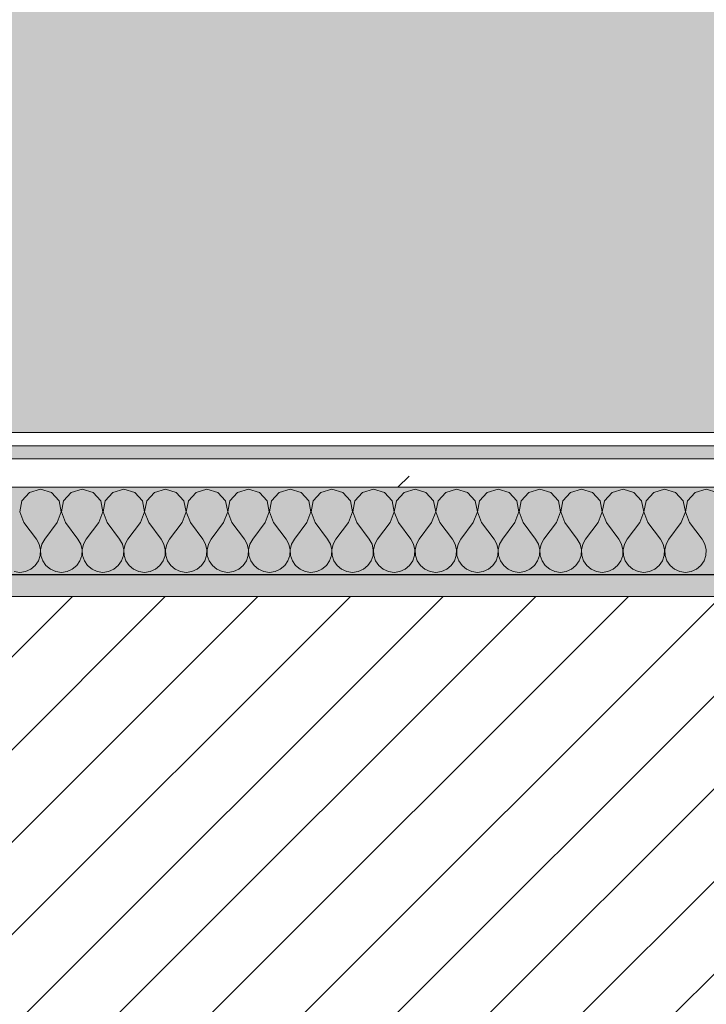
# Model space of a CAD drawing. Header units: millimetres. Extents: x -30280 to 19093, y -19247 to 4746.
# Tile 23 of 198: x -26514 to -26200, y -1391 to -940. Entities that reach past the tile are written whole.
import ezdxf

# ---------------------------------------------------------------- set-up
doc = ezdxf.new("R2010")
doc.units = ezdxf.units.MM
doc.header["$MEASUREMENT"] = 0
doc.linetypes.add('Wipeout_Contour', pattern=[1000, 0, -1000])
for name, color, linetype in [('12_FAÇ_Façana', 7, 'Continuous'), ('Nuevo_08_E_Envans secs', 7, 'Continuous'), ('Nuevo_14_PAV_Soft Light Grey 0554', 7, 'Continuous')]:
    doc.layers.add(name, color=color, linetype=linetype)
for name, color, linetype, lineweight, true_color in [('12_FAÇ_Façana_Pluma_Nº__176', 7, 'Continuous', 15, 0x93a0c6), ('Nuevo_08_E_Envans secs_Pluma_Nº__102', 7, 'Continuous', 5, 0xcccccc), ('Nuevo_08_E_Envans secs_Pluma_Nº__171', 171, 'Continuous', 13, 0xaaaaff), ('Nuevo_08_E_Envans secs_Pluma_Nº__177', 7, 'Continuous', 15, 0xf7e046), ('Nuevo_14_PAV_Soft Light Grey 0554_Pluma_Nº__245', 7, 'Continuous', 13, 0xe8e8e8)]:
    doc.layers.add(name, color=color, linetype=linetype, lineweight=lineweight, true_color=true_color)
for name, color, linetype, lineweight in [('12_FAÇ_Façana_Pluma_Nº__2', 8, 'Continuous', 5), ('12_FAÇ_Façana_Pluma_Nº__7', 7, 'Continuous', 5), ('Nuevo_08_E_Envans secs_Pluma_Nº__1', 7, 'Continuous', 5)]:
    doc.layers.add(name, color=color, linetype=linetype, lineweight=lineweight)
pattern_1 = [(45, (0, 0), (-183.8478, 183.8478), [195, -65]), (45, (7e-14, 183.85), (-183.8478, 183.8478), [195, -65])]

# ---------------------------------------------------------------- blocks, each defined once
blk = doc.blocks.new('Forjado_1_1', base_point=(-28067.13, -1194.16))
at = {"layer": 'Nuevo_14_PAV_Soft Light Grey 0554_Pluma_Nº__245', "linetype": 'Continuous', "lineweight": 0, "true_color": 0xe8e8e8}
blk.add_hatch(color=254, dxfattribs=at).paths.add_polyline_path([(-28067.13, -1194.16), (-1631.11, -1193.63), (-1631.11, -6938.97), (-1556.11, -6938.97), (-1556.11, -7503.98), (-1616.26, -7503.98), (-1616.05, -11935.98), (-1564.89, -11935.98), (-1564.89, -12491.98), (-2024.11, -12491.98), (-2024.11, -12338.98), (-6997.39, -12338.98), (-6997.39, -12547.56), (-7503.39, -12547.56), (-7503.39, -12391.98), (-10667.85, -12391.98), (-10669.08, -13665), (-1552.89, -13674.56), (-1558.57, -16962.11), (375.41, -16966.17), (375.89, -16735.98), (1079.4, -16735.98), (1078.81, -17114.59), (2622.83, -17116.98), (2622.91, -17065.79), (5778.89, -17070.66), (5778.89, -16738.98), (6378.89, -16738.98), (6378.89, -12488.98), (5778.89, -12488.98), (5779.74, -11938.87), (5998.89, -11938.86), (5998.89, -7488.98), (5778.89, -7488.98), (5778.89, -6938.98), (5998.89, -6938.98), (5998.89, -1708.98), (5758.89, -1708.98), (5758.89, 1700.85), (-28050.85, 1700.85)])
at = {"layer": 'Nuevo_14_PAV_Soft Light Grey 0554_Pluma_Nº__245', "color": 254, "linetype": 'Continuous', "lineweight": 13, "true_color": 0xe8e8e8, "flags": 128}
blk.add_lwpolyline([(-1631.11, -1193.63), (-28067.13, -1194.16), (-28050.85, 1700.85), (5758.89, 1700.85)], dxfattribs=at)
blk = doc.blocks.new('Muro_4_1', base_point=(-28050.85, -1193.98))
at = {"layer": '12_FAÇ_Façana_Pluma_Nº__176', "linetype": 'Continuous', "lineweight": 0, "true_color": 0x495063}
blk.add_hatch(color=251, dxfattribs=at).paths.add_polyline_path([(-25366.43, -1193.98), (-28050.85, -1193.98), (-28043.72, -1203.98), (-25366.43, -1203.98)])
at = {"layer": '12_FAÇ_Façana_Pluma_Nº__2', "linetype": 'Continuous', "lineweight": 5}
h = blk.add_hatch(dxfattribs=at)
h.set_pattern_fill('Ceramic_0001', color=8, style=0, pattern_type=2)
h.set_pattern_definition([(45, (0, 0), (-21.213203, 21.213203), [])])
h.paths.add_polyline_path([(-27890.45, -1418.98), (-25366.43, -1418.98), (-25366.43, -1203.98), (-28043.72, -1203.98)])
at = {"layer": '12_FAÇ_Façana_Pluma_Nº__7', "color": 7, "linetype": 'Continuous', "lineweight": 5}
blk.add_line((-25366.43, -1203.98), (-28043.72, -1203.98), dxfattribs=at)
at = {"layer": '12_FAÇ_Façana_Pluma_Nº__7', "color": 7, "linetype": 'Continuous', "lineweight": 5, "flags": 128}
blk.add_lwpolyline([(-25366.43, -1193.98), (-28050.85, -1193.98)], dxfattribs=at)
blk = doc.blocks.new('*X435')
at = {"layer": 'Nuevo_08_E_Envans secs_Pluma_Nº__102', "color": 254, "linetype": 'Continuous', "lineweight": 5, "true_color": 0xcccccc}
for p, q in [((-26509.77, -1156.35), (-26513.28, -1160.19)), ((-26504.76, -1154.93), (-26509.77, -1156.35)), ((-26499.75, -1156.35), (-26504.76, -1154.93)), ((-26496.24, -1160.19), (-26499.75, -1156.35)), ((-26490.72, -1156.35), (-26494.23, -1160.19)), ((-26485.71, -1154.93), (-26490.72, -1156.35)), ((-26480.71, -1156.35), (-26485.71, -1154.93)), ((-26477.2, -1160.19), (-26480.71, -1156.35)), ((-26471.67, -1156.35), (-26475.19, -1160.19)), ((-26466.67, -1154.93), (-26471.67, -1156.35)), ((-26461.66, -1156.35), (-26466.67, -1154.93)), ((-26458.15, -1160.19), (-26461.66, -1156.35)), ((-26452.63, -1156.35), (-26456.14, -1160.19)), ((-26447.62, -1154.93), (-26452.63, -1156.35)), ((-26442.61, -1156.35), (-26447.62, -1154.93)), ((-26439.1, -1160.19), (-26442.61, -1156.35)), ((-26433.58, -1156.35), (-26437.09, -1160.19)), ((-26428.57, -1154.93), (-26433.58, -1156.35)), ((-26423.56, -1156.35), (-26428.57, -1154.93)), ((-26420.05, -1160.19), (-26423.56, -1156.35)), ((-26414.53, -1156.35), (-26418.04, -1160.19)), ((-26409.52, -1154.93), (-26414.53, -1156.35)), ((-26404.52, -1156.35), (-26409.52, -1154.93)), ((-26401.01, -1160.19), (-26404.52, -1156.35)), ((-26395.48, -1156.35), (-26398.99, -1160.19)), ((-26390.48, -1154.93), (-26395.48, -1156.35)), ((-26385.47, -1156.35), (-26390.48, -1154.93)), ((-26381.96, -1160.19), (-26385.47, -1156.35)), ((-26376.44, -1156.35), (-26379.95, -1160.19)), ((-26371.43, -1154.93), (-26376.44, -1156.35)), ((-26366.42, -1156.35), (-26371.43, -1154.93)), ((-26362.91, -1160.19), (-26366.42, -1156.35)), ((-26357.39, -1156.35), (-26360.9, -1160.19)), ((-26352.38, -1154.93), (-26357.39, -1156.35)), ((-26347.37, -1156.35), (-26352.38, -1154.93)), ((-26343.86, -1160.19), (-26347.37, -1156.35)), ((-26338.34, -1156.35), (-26341.85, -1160.19)), ((-26333.33, -1154.93), (-26338.34, -1156.35)), ((-26328.33, -1156.35), (-26333.33, -1154.93)), ((-26324.81, -1160.19), (-26328.33, -1156.35)), ((-26319.29, -1156.35), (-26322.8, -1160.19)), ((-26314.29, -1154.93), (-26319.29, -1156.35)), ((-26309.28, -1156.35), (-26314.29, -1154.93)), ((-26305.77, -1160.19), (-26309.28, -1156.35)), ((-26300.25, -1156.35), (-26303.76, -1160.19)), ((-26295.24, -1154.93), (-26300.25, -1156.35)), ((-26290.23, -1156.35), (-26295.24, -1154.93)), ((-26286.72, -1160.19), (-26290.23, -1156.35)), ((-26281.2, -1156.35), (-26284.71, -1160.19)), ((-26276.19, -1154.93), (-26281.2, -1156.35)), ((-26271.18, -1156.35), (-26276.19, -1154.93)), ((-26267.67, -1160.19), (-26271.18, -1156.35)), ((-26262.15, -1156.35), (-26265.66, -1160.19)), ((-26257.14, -1154.93), (-26262.15, -1156.35)), ((-26252.14, -1156.35), (-26257.14, -1154.93)), ((-26248.62, -1160.19), (-26252.14, -1156.35)), ((-26243.1, -1156.35), (-26246.61, -1160.19)), ((-26238.1, -1154.93), (-26243.1, -1156.35)), ((-26233.09, -1156.35), (-26238.1, -1154.93)), ((-26229.58, -1160.19), (-26233.09, -1156.35)), ((-26224.05, -1156.35), (-26227.57, -1160.19)), ((-26219.05, -1154.93), (-26224.05, -1156.35)), ((-26214.04, -1156.35), (-26219.05, -1154.93)), ((-26210.53, -1160.19), (-26214.04, -1156.35)), ((-26205.01, -1156.35), (-26208.52, -1160.19)), ((-26200, -1154.93), (-26205.01, -1156.35)), ((-26194.99, -1156.35), (-26200, -1154.93)), ((-26513.28, -1160.19), (-26514.25, -1165.31)), ((-26495.28, -1165.31), (-26496.24, -1160.19)), ((-26494.23, -1160.19), (-26495.2, -1165.31)), ((-26476.23, -1165.31), (-26477.2, -1160.19)), ((-26475.19, -1160.19), (-26476.15, -1165.31)), ((-26457.18, -1165.31), (-26458.15, -1160.19)), ((-26456.14, -1160.19), (-26457.1, -1165.31)), ((-26438.13, -1165.31), (-26439.1, -1160.19)), ((-26437.09, -1160.19), (-26438.06, -1165.31)), ((-26419.09, -1165.31), (-26420.05, -1160.19)), ((-26418.04, -1160.19), (-26419.01, -1165.31)), ((-26400.04, -1165.31), (-26401.01, -1160.19)), ((-26398.99, -1160.19), (-26399.96, -1165.31)), ((-26380.99, -1165.31), (-26381.96, -1160.19)), ((-26379.95, -1160.19), (-26380.91, -1165.31)), ((-26361.94, -1165.31), (-26362.91, -1160.19)), ((-26360.9, -1160.19), (-26361.87, -1165.31)), ((-26342.9, -1165.31), (-26343.86, -1160.19)), ((-26341.85, -1160.19), (-26342.82, -1165.31)), ((-26323.85, -1165.31), (-26324.81, -1160.19)), ((-26322.8, -1160.19), (-26323.77, -1165.31)), ((-26304.8, -1165.31), (-26305.77, -1160.19)), ((-26303.76, -1160.19), (-26304.72, -1165.31)), ((-26285.75, -1165.31), (-26286.72, -1160.19)), ((-26284.71, -1160.19), (-26285.68, -1165.31)), ((-26266.71, -1165.31), (-26267.67, -1160.19)), ((-26265.66, -1160.19), (-26266.63, -1165.31)), ((-26247.66, -1165.31), (-26248.62, -1160.19)), ((-26246.61, -1160.19), (-26247.58, -1165.31)), ((-26228.61, -1165.31), (-26229.58, -1160.19)), ((-26227.57, -1160.19), (-26228.53, -1165.31)), ((-26209.56, -1165.31), (-26210.53, -1160.19)), ((-26208.52, -1160.19), (-26209.49, -1165.31)), ((-26514.25, -1165.31), (-26512.38, -1170.17)), ((-26497.14, -1170.17), (-26495.28, -1165.31)), ((-26495.2, -1165.31), (-26493.33, -1170.17)), ((-26478.1, -1170.17), (-26476.23, -1165.31)), ((-26476.15, -1165.31), (-26474.29, -1170.17)), ((-26459.05, -1170.17), (-26457.18, -1165.31)), ((-26457.1, -1165.31), (-26455.24, -1170.17)), ((-26440, -1170.17), (-26438.13, -1165.31)), ((-26438.06, -1165.31), (-26436.19, -1170.17)), ((-26420.95, -1170.17), (-26419.09, -1165.31)), ((-26419.01, -1165.31), (-26417.14, -1170.17)), ((-26401.9, -1170.17), (-26400.04, -1165.31)), ((-26399.96, -1165.31), (-26398.1, -1170.17)), ((-26382.86, -1170.17), (-26380.99, -1165.31)), ((-26380.91, -1165.31), (-26379.05, -1170.17)), ((-26363.81, -1170.17), (-26361.94, -1165.31)), ((-26361.87, -1165.31), (-26360, -1170.17)), ((-26344.76, -1170.17), (-26342.9, -1165.31)), ((-26342.82, -1165.31), (-26340.95, -1170.17)), ((-26325.71, -1170.17), (-26323.85, -1165.31)), ((-26323.77, -1165.31), (-26321.9, -1170.17)), ((-26306.67, -1170.17), (-26304.8, -1165.31)), ((-26304.72, -1165.31), (-26302.86, -1170.17)), ((-26287.62, -1170.17), (-26285.75, -1165.31)), ((-26285.68, -1165.31), (-26283.81, -1170.17)), ((-26268.57, -1170.17), (-26266.71, -1165.31)), ((-26266.63, -1165.31), (-26264.76, -1170.17)), ((-26249.52, -1170.17), (-26247.66, -1165.31)), ((-26247.58, -1165.31), (-26245.71, -1170.17)), ((-26230.48, -1170.17), (-26228.61, -1165.31)), ((-26228.53, -1165.31), (-26226.67, -1170.17)), ((-26211.43, -1170.17), (-26209.56, -1165.31)), ((-26209.49, -1165.31), (-26207.62, -1170.17)), ((-26512.38, -1170.17), (-26506.67, -1177.79)), ((-26497.14, -1170.17), (-26502.86, -1177.79)), ((-26493.33, -1170.17), (-26487.62, -1177.79)), ((-26478.1, -1170.17), (-26483.81, -1177.79)), ((-26474.29, -1170.17), (-26468.57, -1177.79)), ((-26459.05, -1170.17), (-26464.76, -1177.79)), ((-26455.24, -1170.17), (-26449.52, -1177.79)), ((-26440, -1170.17), (-26445.71, -1177.79)), ((-26436.19, -1170.17), (-26430.48, -1177.79)), ((-26420.95, -1170.17), (-26426.67, -1177.79)), ((-26417.14, -1170.17), (-26411.43, -1177.79)), ((-26401.9, -1170.17), (-26407.62, -1177.79)), ((-26398.1, -1170.17), (-26392.38, -1177.79)), ((-26382.86, -1170.17), (-26388.57, -1177.79)), ((-26379.05, -1170.17), (-26373.33, -1177.79)), ((-26363.81, -1170.17), (-26369.52, -1177.79)), ((-26360, -1170.17), (-26354.29, -1177.79)), ((-26344.76, -1170.17), (-26350.48, -1177.79)), ((-26340.95, -1170.17), (-26335.24, -1177.79)), ((-26325.71, -1170.17), (-26331.43, -1177.79)), ((-26321.9, -1170.17), (-26316.19, -1177.79)), ((-26306.67, -1170.17), (-26312.38, -1177.79)), ((-26302.86, -1170.17), (-26297.14, -1177.79)), ((-26287.62, -1170.17), (-26293.33, -1177.79)), ((-26283.81, -1170.17), (-26278.1, -1177.79)), ((-26268.57, -1170.17), (-26274.29, -1177.79)), ((-26264.76, -1170.17), (-26259.05, -1177.79)), ((-26249.52, -1170.17), (-26255.24, -1177.79)), ((-26245.71, -1170.17), (-26240, -1177.79)), ((-26230.48, -1170.17), (-26236.19, -1177.79)), ((-26226.67, -1170.17), (-26220.95, -1177.79)), ((-26211.43, -1170.17), (-26217.14, -1177.79)), ((-26207.62, -1170.17), (-26201.9, -1177.79)), ((-26505.4, -1180.08), (-26506.67, -1177.79)), ((-26504.8, -1182.64), (-26505.4, -1180.08)), ((-26504.13, -1180.08), (-26504.72, -1182.64)), ((-26502.86, -1177.79), (-26504.13, -1180.08)), ((-26486.35, -1180.08), (-26487.62, -1177.79)), ((-26485.75, -1182.64), (-26486.35, -1180.08)), ((-26485.08, -1180.08), (-26485.68, -1182.64)), ((-26483.81, -1177.79), (-26485.08, -1180.08)), ((-26467.3, -1180.08), (-26468.57, -1177.79)), ((-26466.71, -1182.64), (-26467.3, -1180.08)), ((-26466.03, -1180.08), (-26466.63, -1182.64)), ((-26464.76, -1177.79), (-26466.03, -1180.08)), ((-26448.25, -1180.08), (-26449.52, -1177.79)), ((-26447.66, -1182.64), (-26448.25, -1180.08)), ((-26446.99, -1180.08), (-26447.58, -1182.64)), ((-26445.71, -1177.79), (-26446.99, -1180.08)), ((-26429.2, -1180.08), (-26430.48, -1177.79)), ((-26428.61, -1182.64), (-26429.2, -1180.08)), ((-26427.94, -1180.08), (-26428.53, -1182.64)), ((-26426.67, -1177.79), (-26427.94, -1180.08)), ((-26410.16, -1180.08), (-26411.43, -1177.79)), ((-26409.56, -1182.64), (-26410.16, -1180.08)), ((-26408.89, -1180.08), (-26409.49, -1182.64)), ((-26407.62, -1177.79), (-26408.89, -1180.08)), ((-26391.11, -1180.08), (-26392.38, -1177.79)), ((-26390.51, -1182.64), (-26391.11, -1180.08)), ((-26389.84, -1180.08), (-26390.44, -1182.64)), ((-26388.57, -1177.79), (-26389.84, -1180.08)), ((-26372.06, -1180.08), (-26373.33, -1177.79)), ((-26371.47, -1182.64), (-26372.06, -1180.08)), ((-26370.8, -1180.08), (-26371.39, -1182.64)), ((-26369.52, -1177.79), (-26370.8, -1180.08)), ((-26353.01, -1180.08), (-26354.29, -1177.79)), ((-26352.42, -1182.64), (-26353.01, -1180.08)), ((-26351.75, -1180.08), (-26352.34, -1182.64)), ((-26350.48, -1177.79), (-26351.75, -1180.08)), ((-26333.97, -1180.08), (-26335.24, -1177.79)), ((-26333.37, -1182.64), (-26333.97, -1180.08)), ((-26332.7, -1180.08), (-26333.29, -1182.64)), ((-26331.43, -1177.79), (-26332.7, -1180.08)), ((-26314.92, -1180.08), (-26316.19, -1177.79)), ((-26314.32, -1182.64), (-26314.92, -1180.08)), ((-26313.65, -1180.08), (-26314.25, -1182.64)), ((-26312.38, -1177.79), (-26313.65, -1180.08)), ((-26295.87, -1180.08), (-26297.14, -1177.79)), ((-26295.28, -1182.64), (-26295.87, -1180.08)), ((-26294.6, -1180.08), (-26295.2, -1182.64)), ((-26293.33, -1177.79), (-26294.6, -1180.08)), ((-26276.82, -1180.08), (-26278.1, -1177.79)), ((-26276.23, -1182.64), (-26276.82, -1180.08)), ((-26275.56, -1180.08), (-26276.15, -1182.64)), ((-26274.29, -1177.79), (-26275.56, -1180.08)), ((-26257.78, -1180.08), (-26259.05, -1177.79)), ((-26257.18, -1182.64), (-26257.78, -1180.08)), ((-26256.51, -1180.08), (-26257.1, -1182.64)), ((-26255.24, -1177.79), (-26256.51, -1180.08)), ((-26238.73, -1180.08), (-26240, -1177.79)), ((-26238.13, -1182.64), (-26238.73, -1180.08)), ((-26237.46, -1180.08), (-26238.06, -1182.64)), ((-26236.19, -1177.79), (-26237.46, -1180.08)), ((-26219.68, -1180.08), (-26220.95, -1177.79)), ((-26219.09, -1182.64), (-26219.68, -1180.08)), ((-26218.41, -1180.08), (-26219.01, -1182.64)), ((-26217.14, -1177.79), (-26218.41, -1180.08)), ((-26200.63, -1180.08), (-26201.9, -1177.79)), ((-26200.04, -1182.64), (-26200.63, -1180.08)), ((-26505.77, -1187.76), (-26504.93, -1185.27)), ((-26504.93, -1185.27), (-26504.8, -1182.64)), ((-26504.72, -1182.64), (-26504.6, -1185.27)), ((-26504.6, -1185.27), (-26503.76, -1187.76)), ((-26486.72, -1187.76), (-26485.88, -1185.27)), ((-26485.88, -1185.27), (-26485.75, -1182.64)), ((-26485.68, -1182.64), (-26485.55, -1185.27)), ((-26485.55, -1185.27), (-26484.71, -1187.76)), ((-26467.67, -1187.76), (-26466.83, -1185.27)), ((-26466.83, -1185.27), (-26466.71, -1182.64)), ((-26466.63, -1182.64), (-26466.5, -1185.27)), ((-26466.5, -1185.27), (-26465.66, -1187.76)), ((-26448.62, -1187.76), (-26447.78, -1185.27)), ((-26447.78, -1185.27), (-26447.66, -1182.64)), ((-26447.58, -1182.64), (-26447.45, -1185.27)), ((-26447.45, -1185.27), (-26446.61, -1187.76)), ((-26429.58, -1187.76), (-26428.74, -1185.27)), ((-26428.74, -1185.27), (-26428.61, -1182.64)), ((-26428.53, -1182.64), (-26428.41, -1185.27)), ((-26428.41, -1185.27), (-26427.57, -1187.76)), ((-26410.53, -1187.76), (-26409.69, -1185.27)), ((-26409.69, -1185.27), (-26409.56, -1182.64)), ((-26409.49, -1182.64), (-26409.36, -1185.27)), ((-26409.36, -1185.27), (-26408.52, -1187.76)), ((-26391.48, -1187.76), (-26390.64, -1185.27)), ((-26390.64, -1185.27), (-26390.51, -1182.64)), ((-26390.44, -1182.64), (-26390.31, -1185.27)), ((-26390.31, -1185.27), (-26389.47, -1187.76)), ((-26372.43, -1187.76), (-26371.59, -1185.27)), ((-26371.59, -1185.27), (-26371.47, -1182.64)), ((-26371.39, -1182.64), (-26371.26, -1185.27)), ((-26371.26, -1185.27), (-26370.42, -1187.76)), ((-26353.39, -1187.76), (-26352.55, -1185.27)), ((-26352.55, -1185.27), (-26352.42, -1182.64)), ((-26352.34, -1182.64), (-26352.22, -1185.27)), ((-26352.22, -1185.27), (-26351.38, -1187.76)), ((-26334.34, -1187.76), (-26333.5, -1185.27)), ((-26333.5, -1185.27), (-26333.37, -1182.64)), ((-26333.29, -1182.64), (-26333.17, -1185.27)), ((-26333.17, -1185.27), (-26332.33, -1187.76)), ((-26315.29, -1187.76), (-26314.45, -1185.27)), ((-26314.45, -1185.27), (-26314.32, -1182.64)), ((-26314.25, -1182.64), (-26314.12, -1185.27)), ((-26314.12, -1185.27), (-26313.28, -1187.76)), ((-26296.24, -1187.76), (-26295.4, -1185.27)), ((-26295.4, -1185.27), (-26295.28, -1182.64)), ((-26295.2, -1182.64), (-26295.07, -1185.27)), ((-26295.07, -1185.27), (-26294.23, -1187.76)), ((-26277.2, -1187.76), (-26276.36, -1185.27)), ((-26276.36, -1185.27), (-26276.23, -1182.64)), ((-26276.15, -1182.64), (-26276.02, -1185.27)), ((-26276.02, -1185.27), (-26275.19, -1187.76)), ((-26258.15, -1187.76), (-26257.31, -1185.27)), ((-26257.31, -1185.27), (-26257.18, -1182.64)), ((-26257.1, -1182.64), (-26256.98, -1185.27)), ((-26256.98, -1185.27), (-26256.14, -1187.76)), ((-26239.1, -1187.76), (-26238.26, -1185.27)), ((-26238.26, -1185.27), (-26238.13, -1182.64)), ((-26238.06, -1182.64), (-26237.93, -1185.27)), ((-26237.93, -1185.27), (-26237.09, -1187.76)), ((-26220.05, -1187.76), (-26219.21, -1185.27)), ((-26219.21, -1185.27), (-26219.09, -1182.64)), ((-26219.01, -1182.64), (-26218.88, -1185.27)), ((-26218.88, -1185.27), (-26218.04, -1187.76)), ((-26201.01, -1187.76), (-26200.17, -1185.27)), ((-26200.17, -1185.27), (-26200.04, -1182.64)), ((-26509.28, -1191.6), (-26507.26, -1189.92)), ((-26507.26, -1189.92), (-26505.77, -1187.76)), ((-26503.76, -1187.76), (-26502.27, -1189.92)), ((-26502.27, -1189.92), (-26500.25, -1191.6)), ((-26490.23, -1191.6), (-26488.21, -1189.92)), ((-26488.21, -1189.92), (-26486.72, -1187.76)), ((-26484.71, -1187.76), (-26483.22, -1189.92)), ((-26483.22, -1189.92), (-26481.2, -1191.6)), ((-26471.18, -1191.6), (-26469.16, -1189.92)), ((-26469.16, -1189.92), (-26467.67, -1187.76)), ((-26465.66, -1187.76), (-26464.17, -1189.92)), ((-26464.17, -1189.92), (-26462.15, -1191.6)), ((-26452.14, -1191.6), (-26450.11, -1189.92)), ((-26450.11, -1189.92), (-26448.62, -1187.76)), ((-26446.61, -1187.76), (-26445.13, -1189.92)), ((-26445.13, -1189.92), (-26443.1, -1191.6)), ((-26433.09, -1191.6), (-26431.06, -1189.92)), ((-26431.06, -1189.92), (-26429.58, -1187.76)), ((-26427.57, -1187.76), (-26426.08, -1189.92)), ((-26426.08, -1189.92), (-26424.05, -1191.6)), ((-26414.04, -1191.6), (-26412.02, -1189.92)), ((-26412.02, -1189.92), (-26410.53, -1187.76)), ((-26408.52, -1187.76), (-26407.03, -1189.92)), ((-26407.03, -1189.92), (-26405.01, -1191.6)), ((-26394.99, -1191.6), (-26392.97, -1189.92)), ((-26392.97, -1189.92), (-26391.48, -1187.76)), ((-26389.47, -1187.76), (-26387.98, -1189.92)), ((-26387.98, -1189.92), (-26385.96, -1191.6)), ((-26375.95, -1191.6), (-26373.92, -1189.92)), ((-26373.92, -1189.92), (-26372.43, -1187.76)), ((-26370.42, -1187.76), (-26368.94, -1189.92)), ((-26368.94, -1189.92), (-26366.91, -1191.6)), ((-26356.9, -1191.6), (-26354.87, -1189.92)), ((-26354.87, -1189.92), (-26353.39, -1187.76)), ((-26351.38, -1187.76), (-26349.89, -1189.92)), ((-26349.89, -1189.92), (-26347.86, -1191.6)), ((-26337.85, -1191.6), (-26335.83, -1189.92)), ((-26335.83, -1189.92), (-26334.34, -1187.76)), ((-26332.33, -1187.76), (-26330.84, -1189.92)), ((-26330.84, -1189.92), (-26328.82, -1191.6)), ((-26318.8, -1191.6), (-26316.78, -1189.92)), ((-26316.78, -1189.92), (-26315.29, -1187.76)), ((-26313.28, -1187.76), (-26311.79, -1189.92)), ((-26311.79, -1189.92), (-26309.77, -1191.6)), ((-26299.75, -1191.6), (-26297.73, -1189.92)), ((-26297.73, -1189.92), (-26296.24, -1187.76)), ((-26294.23, -1187.76), (-26292.74, -1189.92)), ((-26292.74, -1189.92), (-26290.72, -1191.6)), ((-26280.71, -1191.6), (-26278.68, -1189.92)), ((-26278.68, -1189.92), (-26277.2, -1187.76)), ((-26275.19, -1187.76), (-26273.7, -1189.92)), ((-26273.7, -1189.92), (-26271.67, -1191.6)), ((-26261.66, -1191.6), (-26259.64, -1189.92)), ((-26259.64, -1189.92), (-26258.15, -1187.76)), ((-26256.14, -1187.76), (-26254.65, -1189.92)), ((-26254.65, -1189.92), (-26252.63, -1191.6)), ((-26242.61, -1191.6), (-26240.59, -1189.92)), ((-26240.59, -1189.92), (-26239.1, -1187.76)), ((-26237.09, -1187.76), (-26235.6, -1189.92)), ((-26235.6, -1189.92), (-26233.58, -1191.6)), ((-26223.56, -1191.6), (-26221.54, -1189.92)), ((-26221.54, -1189.92), (-26220.05, -1187.76)), ((-26218.04, -1187.76), (-26216.55, -1189.92)), ((-26216.55, -1189.92), (-26214.53, -1191.6)), ((-26204.52, -1191.6), (-26202.49, -1189.92)), ((-26202.49, -1189.92), (-26201.01, -1187.76)), ((-26516.89, -1192.66), (-26514.29, -1193.02)), ((-26514.29, -1193.02), (-26511.68, -1192.66)), ((-26511.68, -1192.66), (-26509.28, -1191.6)), ((-26500.25, -1191.6), (-26497.84, -1192.66)), ((-26497.84, -1192.66), (-26495.24, -1193.02)), ((-26495.24, -1193.02), (-26492.64, -1192.66)), ((-26492.64, -1192.66), (-26490.23, -1191.6)), ((-26481.2, -1191.6), (-26478.79, -1192.66)), ((-26478.79, -1192.66), (-26476.19, -1193.02)), ((-26476.19, -1193.02), (-26473.59, -1192.66)), ((-26473.59, -1192.66), (-26471.18, -1191.6)), ((-26462.15, -1191.6), (-26459.75, -1192.66)), ((-26459.75, -1192.66), (-26457.14, -1193.02)), ((-26457.14, -1193.02), (-26454.54, -1192.66)), ((-26454.54, -1192.66), (-26452.14, -1191.6)), ((-26443.1, -1191.6), (-26440.7, -1192.66)), ((-26440.7, -1192.66), (-26438.1, -1193.02)), ((-26438.1, -1193.02), (-26435.49, -1192.66)), ((-26435.49, -1192.66), (-26433.09, -1191.6)), ((-26424.05, -1191.6), (-26421.65, -1192.66)), ((-26421.65, -1192.66), (-26419.05, -1193.02)), ((-26419.05, -1193.02), (-26416.45, -1192.66)), ((-26416.45, -1192.66), (-26414.04, -1191.6)), ((-26405.01, -1191.6), (-26402.6, -1192.66)), ((-26402.6, -1192.66), (-26400, -1193.02)), ((-26400, -1193.02), (-26397.4, -1192.66)), ((-26397.4, -1192.66), (-26394.99, -1191.6)), ((-26385.96, -1191.6), (-26383.55, -1192.66)), ((-26383.55, -1192.66), (-26380.95, -1193.02)), ((-26380.95, -1193.02), (-26378.35, -1192.66)), ((-26378.35, -1192.66), (-26375.95, -1191.6)), ((-26366.91, -1191.6), (-26364.51, -1192.66)), ((-26364.51, -1192.66), (-26361.9, -1193.02)), ((-26361.9, -1193.02), (-26359.3, -1192.66)), ((-26359.3, -1192.66), (-26356.9, -1191.6)), ((-26347.86, -1191.6), (-26345.46, -1192.66)), ((-26345.46, -1192.66), (-26342.86, -1193.02)), ((-26342.86, -1193.02), (-26340.25, -1192.66)), ((-26340.25, -1192.66), (-26337.85, -1191.6)), ((-26328.82, -1191.6), (-26326.41, -1192.66)), ((-26326.41, -1192.66), (-26323.81, -1193.02)), ((-26323.81, -1193.02), (-26321.21, -1192.66)), ((-26321.21, -1192.66), (-26318.8, -1191.6)), ((-26309.77, -1191.6), (-26307.36, -1192.66)), ((-26307.36, -1192.66), (-26304.76, -1193.02)), ((-26304.76, -1193.02), (-26302.16, -1192.66)), ((-26302.16, -1192.66), (-26299.75, -1191.6)), ((-26290.72, -1191.6), (-26288.32, -1192.66)), ((-26288.32, -1192.66), (-26285.71, -1193.02)), ((-26285.71, -1193.02), (-26283.11, -1192.66)), ((-26283.11, -1192.66), (-26280.71, -1191.6)), ((-26271.67, -1191.6), (-26269.27, -1192.66)), ((-26269.27, -1192.66), (-26266.67, -1193.02)), ((-26266.67, -1193.02), (-26264.06, -1192.66)), ((-26264.06, -1192.66), (-26261.66, -1191.6)), ((-26252.63, -1191.6), (-26250.22, -1192.66)), ((-26250.22, -1192.66), (-26247.62, -1193.02)), ((-26247.62, -1193.02), (-26245.02, -1192.66)), ((-26245.02, -1192.66), (-26242.61, -1191.6)), ((-26233.58, -1191.6), (-26231.17, -1192.66)), ((-26231.17, -1192.66), (-26228.57, -1193.02)), ((-26228.57, -1193.02), (-26225.97, -1192.66)), ((-26225.97, -1192.66), (-26223.56, -1191.6)), ((-26214.53, -1191.6), (-26212.13, -1192.66)), ((-26212.13, -1192.66), (-26209.52, -1193.02)), ((-26209.52, -1193.02), (-26206.92, -1192.66)), ((-26206.92, -1192.66), (-26204.52, -1191.6))]:
    blk.add_line(p, q, dxfattribs=at)
blk = doc.blocks.new('Muro_116_1', base_point=(-27904.85, -1128.98))
at = {"layer": 'Nuevo_08_E_Envans secs_Pluma_Nº__1', "color": 7, "linetype": 'Continuous', "lineweight": 5, "flags": 128}
blk.add_lwpolyline([(-27942.85, -1193.98), (-25366.43, -1193.98)], dxfattribs=at)
at = {"color": 254, "linetype": 'Wipeout_Contour', "lineweight": 0, "ltscale": 106638.945313}
blk.add_wipeout([(-27904.85, -1134.98), (-25366.43, -1134.98), (-25366.43, -1128.98), (-27904.85, -1128.98)], dxfattribs=at).dxf.layer = 'Nuevo_08_E_Envans secs'
at = {"color": 254, "linetype": 'Wipeout_Contour', "lineweight": 0, "ltscale": 106665.583995}
blk.add_wipeout([(-27916.85, -1153.98), (-25366.43, -1153.98), (-25366.43, -1140.98), (-27916.85, -1140.98)], dxfattribs=at).dxf.layer = 'Nuevo_08_E_Envans secs'
at = {"layer": 'Nuevo_08_E_Envans secs_Pluma_Nº__171', "linetype": 'Continuous', "lineweight": 13, "true_color": 0xaaaaff}
h = blk.add_hatch(dxfattribs=at)
h.set_pattern_fill('Panellat_HPL_0001', color=161, style=0, pattern_type=2)
h.set_pattern_definition(pattern_1)
h.paths.add_polyline_path([(-27904.85, -1134.98), (-25366.43, -1134.98), (-25366.43, -1128.98), (-27904.85, -1128.98)])
at = {"layer": 'Nuevo_08_E_Envans secs_Pluma_Nº__177', "linetype": 'Continuous', "lineweight": 15, "true_color": 0xf7e046}
h = blk.add_hatch(dxfattribs=at)
h.set_pattern_fill('Panellat_HPL_0001', color=53, style=0, pattern_type=2)
h.set_pattern_definition(pattern_1)
h.paths.add_polyline_path([(-27916.85, -1153.98), (-25366.43, -1153.98), (-25366.43, -1140.98), (-27916.85, -1140.98)])
at = {"layer": 'Nuevo_08_E_Envans secs_Pluma_Nº__1', "color": 7, "linetype": 'Continuous', "lineweight": 5}
for p, q in [((-25366.43, -1134.98), (-27910.85, -1134.98)), ((-25366.43, -1140.98), (-27916.85, -1140.98)), ((-25366.43, -1153.98), (-27929.85, -1153.98))]:
    blk.add_line(p, q, dxfattribs=at)
at = {"layer": 'Nuevo_08_E_Envans secs_Pluma_Nº__1', "color": 7, "linetype": 'Continuous', "lineweight": 5, "flags": 128}
blk.add_lwpolyline([(-25366.43, -1128.98), (-27904.85, -1128.98)], dxfattribs=at)
at = {"layer": 'Nuevo_08_E_Envans secs', "color": 7, "lineweight": 20}
blk.add_blockref('*X435', (0, 0), dxfattribs=at)

msp = doc.modelspace()

# ---------------------------------------------------------------- block references
at = {"layer": '12_FAÇ_Façana', "color": 7, "lineweight": 20}
msp.add_blockref('Muro_4_1', (-28050.85, -1193.98), dxfattribs=at)
at = {"layer": 'Nuevo_14_PAV_Soft Light Grey 0554', "color": 254, "linetype": 'Continuous', "lineweight": 13, "true_color": 0xe8e8e8}
msp.add_blockref('Forjado_1_1', (-28067.13, -1194.16), dxfattribs=at)

# ---------------------------------------------------------------- next in the draw order: block references
at = {"layer": 'Nuevo_08_E_Envans secs', "color": 7, "lineweight": 20}
msp.add_blockref('Muro_116_1', (-27904.85, -1128.98), dxfattribs=at)

doc.saveas('drawing.dxf')
